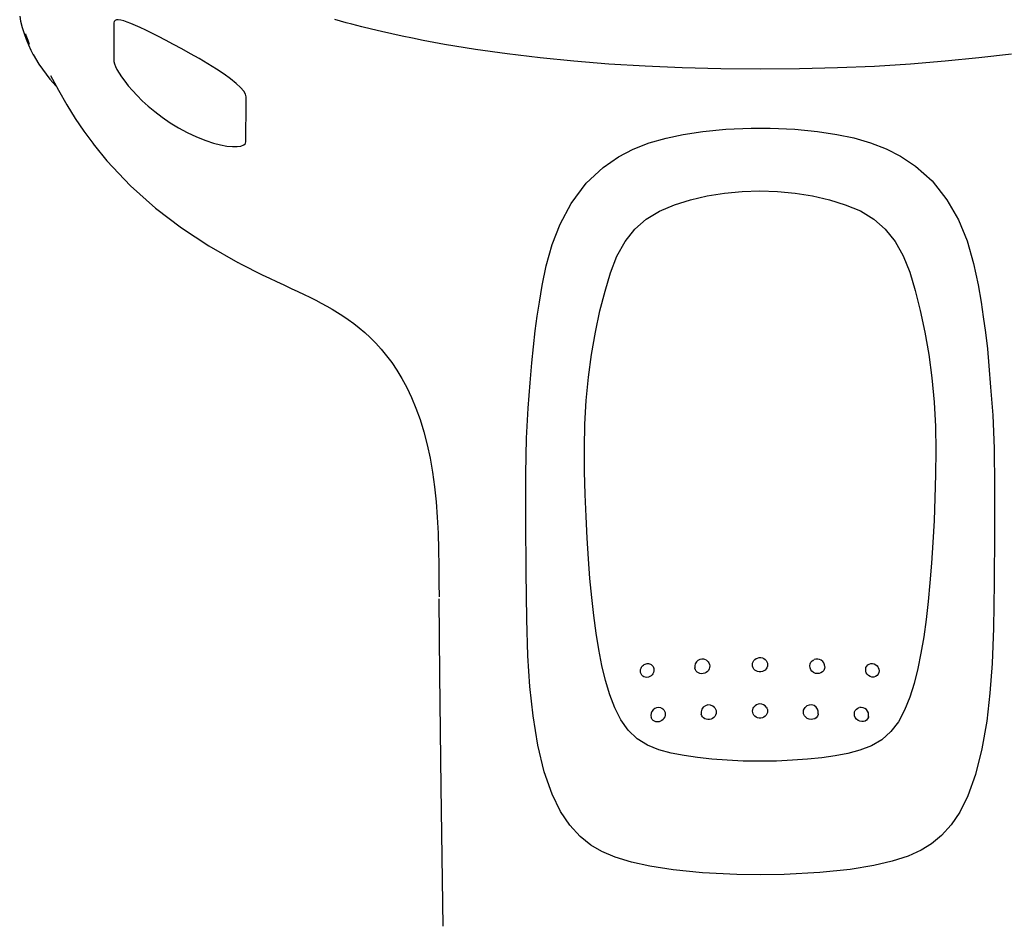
# Model space of a CAD drawing. Header units: millimetres. Extents: x 2329 to 5782, y 1296 to 2780.
# Tile 90 of 123: x 4785 to 4833, y 1440 to 1484. Entities that reach past the tile are written whole.
import ezdxf

# ---------------------------------------------------------------- set-up
doc = ezdxf.new("R2010")
doc.units = ezdxf.units.MM
doc.header["$LTSCALE"] = 0.3
doc.layers.add('00_COMPONENTS', color=7, linetype='Continuous')

msp = doc.modelspace()

# ---------------------------------------------------------------- linework, layer by layer
at = {"layer": '00_COMPONENTS'}
for p, q in [((4785.15951, 1484.41768), (4785.20312, 1484.16667)), ((4785.20312, 1484.16667), (4785.27904, 1483.86031)), ((4789.79146, 1484.15786), (4789.77212, 1484.08979)), ((4789.77212, 1484.08979), (4789.77263, 1483.87892)), ((4789.83499, 1484.20438), (4789.79146, 1484.15786)), ((4789.90305, 1484.22947), (4789.83499, 1484.20438)), ((4789.99743, 1484.23295), (4789.90305, 1484.22947)), ((4790.11763, 1484.21559), (4789.99743, 1484.23295)), ((4790.26076, 1484.179), (4790.11763, 1484.21559)), ((4790.42706, 1484.12437), (4790.26076, 1484.179)), ((4790.61827, 1484.05151), (4790.42706, 1484.12437)), ((4790.83379, 1483.96004), (4790.61827, 1484.05151)), ((4800.89123, 1484.17168), (4800.60887, 1484.25082)), ((4801.17405, 1484.09447), (4800.89123, 1484.17168)), ((4801.45733, 1484.01918), (4801.17405, 1484.09447)), ((4785.27904, 1483.86031), (4785.37418, 1483.56352)), ((4785.37418, 1483.56352), (4785.47961, 1483.27952)), ((4789.77263, 1483.87892), (4789.77478, 1483.03682)), ((4791.07473, 1483.85114), (4790.83379, 1483.96004)), ((4791.34262, 1483.72494), (4791.07473, 1483.85114)), ((4791.63744, 1483.57947), (4791.34262, 1483.72494)), ((4791.96309, 1483.4149), (4791.63744, 1483.57947)), ((4801.93387, 1483.89628), (4801.45733, 1484.01918)), ((4802.41748, 1483.77666), (4801.93387, 1483.89628)), ((4802.90817, 1483.66033), (4802.41748, 1483.77666)), ((4803.40595, 1483.54723), (4802.90817, 1483.66033)), ((4785.48331, 1483.46871), (4785.45708, 1483.54849)), ((4785.47961, 1483.27952), (4785.59276, 1483.00735)), ((4785.51174, 1483.38654), (4785.48331, 1483.46871)), ((4785.54221, 1483.30187), (4785.51174, 1483.38654)), ((4785.57478, 1483.21478), (4785.54221, 1483.30187)), ((4785.60969, 1483.12522), (4785.57478, 1483.21478)), ((4785.64714, 1483.03286), (4785.60969, 1483.12522)), ((4792.31887, 1483.23273), (4791.96309, 1483.4149)), ((4792.69721, 1483.03281), (4792.31887, 1483.23273)), ((4803.9108, 1483.43743), (4803.40595, 1483.54723)), ((4804.42262, 1483.33108), (4803.9108, 1483.43743)), ((4804.94137, 1483.22824), (4804.42262, 1483.33108)), ((4805.46708, 1483.12887), (4804.94137, 1483.22824)), ((4805.99975, 1483.03296), (4805.46708, 1483.12887)), ((4785.59276, 1483.00735), (4785.71386, 1482.74572)), ((4785.71386, 1482.74572), (4785.82679, 1482.52536)), ((4789.77478, 1483.03682), (4789.77712, 1482.19681)), ((4793.10565, 1482.81167), (4792.69721, 1483.03281)), ((4793.53908, 1482.5742), (4793.10565, 1482.81167)), ((4807.50827, 1482.78605), (4805.99975, 1483.03303)), ((4809.06878, 1482.56611), (4807.50827, 1482.78605)), ((4785.82391, 1482.5308), (4786.10272, 1482.06528)), ((4789.77712, 1482.19681), (4789.80304, 1482.08512)), ((4793.96786, 1482.33129), (4793.53908, 1482.5742)), ((4794.39098, 1482.07903), (4793.96786, 1482.33129)), ((4810.68127, 1482.37317), (4809.06878, 1482.56611)), ((4812.34446, 1482.20635), (4810.68127, 1482.37317)), ((4814.0596, 1482.06644), (4812.34446, 1482.20635)), ((4830.55019, 1482.20105), (4828.84651, 1482.06289)), ((4832.20274, 1482.3656), (4830.55019, 1482.20105)), ((4833.80532, 1482.55565), (4832.20274, 1482.3656)), ((4786.10272, 1482.06528), (4786.64423, 1481.3297)), ((4789.80304, 1482.08512), (4789.85355, 1481.95279)), ((4789.85355, 1481.95279), (4789.92905, 1481.8001)), ((4789.92905, 1481.8001), (4790.03144, 1481.62593)), ((4790.03144, 1481.62593), (4790.16025, 1481.43233)), ((4794.80708, 1481.82038), (4794.39098, 1482.07903)), ((4795.18158, 1481.57429), (4794.80708, 1481.82038)), ((4815.83044, 1481.95607), (4814.0596, 1482.06644)), ((4817.65823, 1481.87647), (4815.83044, 1481.95607)), ((4819.54168, 1481.82723), (4817.65823, 1481.87647)), ((4821.48076, 1481.80887), (4819.54168, 1481.82723)), ((4823.40459, 1481.82712), (4821.48076, 1481.80887)), ((4825.2737, 1481.87562), (4823.40459, 1481.82712)), ((4827.08808, 1481.95403), (4825.2737, 1481.87562)), ((4828.84651, 1482.06289), (4827.08808, 1481.95403)), ((4786.64423, 1481.3297), (4786.93996, 1481.00469)), ((4786.67459, 1481.51265), (4787.05811, 1480.77852)), ((4790.16025, 1481.43233), (4790.31241, 1481.22444)), ((4790.31241, 1481.22444), (4790.48732, 1481.0037)), ((4795.50327, 1481.34095), (4795.18158, 1481.57429)), ((4795.77778, 1481.11737), (4795.50327, 1481.34095)), ((4787.05811, 1480.77852), (4787.46652, 1480.06998)), ((4790.48732, 1481.0037), (4790.68768, 1480.76984)), ((4790.68768, 1480.76984), (4790.91549, 1480.52538)), ((4795.99374, 1480.91667), (4795.77778, 1481.11737)), ((4796.14613, 1480.74252), (4795.99374, 1480.91667)), ((4796.23673, 1480.58944), (4796.14613, 1480.74252)), ((4790.91549, 1480.52538), (4791.17252, 1480.26989)), ((4791.17252, 1480.26989), (4791.46021, 1480.00537)), ((4796.26476, 1480.45695), (4796.23673, 1480.58944)), ((4796.25648, 1478.26703), (4796.2638, 1480.19983)), ((4796.2638, 1480.19983), (4796.26476, 1480.45695)), ((4787.46652, 1480.06998), (4787.88585, 1479.4049)), ((4791.46021, 1480.00537), (4791.78033, 1479.73805)), ((4791.78033, 1479.73805), (4792.14167, 1479.46361)), ((4787.88585, 1479.4049), (4788.31184, 1478.78132)), ((4792.14167, 1479.46361), (4792.53986, 1479.18838)), ((4788.31184, 1478.78132), (4788.75333, 1478.17993)), ((4792.53986, 1479.18838), (4792.95542, 1478.93366)), ((4792.95542, 1478.93366), (4793.38138, 1478.70614)), ((4817.70374, 1478.61385), (4818.6698, 1478.76043)), ((4818.6698, 1478.76043), (4819.80124, 1478.86943)), ((4819.80124, 1478.86943), (4821.0346, 1478.92321)), ((4821.0346, 1478.92321), (4821.48154, 1478.92722)), ((4821.48154, 1478.92722), (4821.97514, 1478.92232)), ((4821.97514, 1478.92232), (4823.18375, 1478.86786)), ((4823.18375, 1478.86786), (4824.29313, 1478.76039)), ((4824.29313, 1478.76039), (4825.24367, 1478.61661)), ((4793.38138, 1478.70614), (4793.82527, 1478.49898)), ((4793.82527, 1478.49898), (4794.28761, 1478.31219)), ((4794.28782, 1478.31253), (4794.66284, 1478.19215)), ((4796.22877, 1478.1741), (4796.25648, 1478.26703)), ((4816.03525, 1478.19689), (4816.86522, 1478.43571)), ((4816.86522, 1478.43571), (4817.70374, 1478.61385)), ((4825.24367, 1478.61661), (4826.07057, 1478.44228)), ((4826.07057, 1478.44228), (4826.88577, 1478.21069)), ((4788.75333, 1478.17993), (4788.81996, 1478.09257)), ((4788.81996, 1478.09257), (4788.83551, 1478.07229)), ((4788.83551, 1478.07229), (4789.43766, 1477.32889)), ((4794.66284, 1478.19215), (4795.00761, 1478.10491)), ((4795.00761, 1478.10491), (4795.31838, 1478.04841)), ((4795.31838, 1478.04841), (4795.59248, 1478.02047)), ((4795.59248, 1478.02047), (4795.82525, 1478.02024)), ((4795.82525, 1478.02024), (4796.01102, 1478.04724)), ((4796.01102, 1478.04724), (4796.14651, 1478.09964)), ((4796.14651, 1478.09964), (4796.22877, 1478.1741)), ((4814.52393, 1477.51406), (4815.24884, 1477.89087)), ((4815.24884, 1477.89087), (4816.03525, 1478.19689)), ((4826.88577, 1478.21069), (4827.65469, 1477.91719)), ((4827.65469, 1477.91719), (4828.36372, 1477.55812)), ((4789.43766, 1477.32889), (4790.59147, 1476.09782)), ((4813.76998, 1476.99257), (4814.52393, 1477.51406)), ((4828.36372, 1477.55812), (4829.1045, 1477.06175)), ((4812.95021, 1476.21851), (4813.76998, 1476.99257)), ((4829.1045, 1477.06175), (4829.90725, 1476.33315)), ((4829.90725, 1476.33315), (4830.64054, 1475.41017)), ((4790.59147, 1476.09782), (4791.81614, 1475.00461)), ((4812.2098, 1475.23742), (4812.95021, 1476.21851)), ((4820.59286, 1475.81527), (4821.46336, 1475.84441)), ((4821.46336, 1475.84441), (4822.33301, 1475.81758)), ((4817.27936, 1475.16236), (4818.06068, 1475.40889)), ((4818.06068, 1475.40889), (4818.87893, 1475.59807)), ((4818.87893, 1475.59807), (4819.72594, 1475.73282)), ((4819.72594, 1475.73282), (4820.59286, 1475.81527)), ((4822.33301, 1475.81758), (4823.20153, 1475.73636)), ((4823.20153, 1475.73636), (4824.05253, 1475.60212)), ((4824.05253, 1475.60212), (4824.87274, 1475.41422)), ((4824.87274, 1475.41422), (4825.6547, 1475.16933)), ((4830.64054, 1475.41017), (4831.20344, 1474.4229)), ((4791.81614, 1475.00461), (4793.09972, 1474.03099)), ((4811.66311, 1474.21649), (4812.2098, 1475.23742)), ((4816.5436, 1474.8541), (4817.27936, 1475.16236)), ((4825.6547, 1475.16933), (4826.39335, 1474.8616)), ((4826.39335, 1474.8616), (4827.05037, 1474.4664)), ((4815.32905, 1473.96383), (4815.89065, 1474.45873)), ((4815.89065, 1474.45873), (4816.5436, 1474.8541)), ((4827.05037, 1474.4664), (4827.61437, 1473.9717)), ((4831.20344, 1474.4229), (4831.6261, 1473.39116)), ((4793.09972, 1474.03099), (4794.44378, 1473.15151)), ((4811.2765, 1473.21187), (4811.66311, 1474.21649)), ((4814.84828, 1473.36162), (4815.32905, 1473.96383)), ((4827.61437, 1473.9717), (4828.09632, 1473.37046)), ((4794.44378, 1473.15151), (4795.86453, 1472.34238)), ((4810.98748, 1472.18073), (4811.2765, 1473.21187)), ((4814.44911, 1472.64741), (4814.84828, 1473.36162)), ((4828.09632, 1473.37046), (4828.49525, 1472.66161)), ((4831.6261, 1473.39116), (4831.949, 1472.28858)), ((4814.13785, 1471.8309), (4814.44911, 1472.64741)), ((4828.49525, 1472.66161), (4828.81431, 1471.8544)), ((4795.86714, 1472.34028), (4795.99161, 1472.27445)), ((4795.99161, 1472.27445), (4796.34508, 1472.09126)), ((4796.34508, 1472.09126), (4796.69838, 1471.91323)), ((4810.78427, 1471.20225), (4810.98748, 1472.18073)), ((4831.949, 1472.28858), (4832.1719, 1471.23894)), ((4796.69838, 1471.91323), (4797.05425, 1471.73833)), ((4797.05425, 1471.73833), (4797.40852, 1471.56793)), ((4797.40852, 1471.56793), (4797.76134, 1471.4011)), ((4813.87176, 1470.9357), (4814.13785, 1471.8309)), ((4828.81431, 1471.8544), (4829.0834, 1470.96162)), ((4797.76134, 1471.4011), (4798.11873, 1471.23409)), ((4798.11873, 1471.23409), (4798.47383, 1471.06894)), ((4798.47383, 1471.06894), (4798.80794, 1470.91288)), ((4810.64931, 1470.38941), (4810.78427, 1471.20225)), ((4832.1719, 1471.23894), (4832.31449, 1470.3833)), ((4798.80794, 1470.91288), (4799.11224, 1470.76868)), ((4799.11224, 1470.76868), (4799.39801, 1470.63019)), ((4799.39801, 1470.63019), (4799.67694, 1470.49106)), ((4813.62196, 1469.96217), (4813.87176, 1470.9357)), ((4829.0834, 1470.96162), (4829.3299, 1469.9799)), ((4799.67694, 1470.49106), (4799.95337, 1470.34814)), ((4799.95337, 1470.34814), (4800.22526, 1470.20132)), ((4800.22526, 1470.20132), (4800.49328, 1470.04901)), ((4800.49328, 1470.04901), (4800.75506, 1469.89135)), ((4810.54721, 1469.70186), (4810.64931, 1470.38941)), ((4832.31449, 1470.3833), (4832.42089, 1469.66517)), ((4800.75506, 1469.89135), (4801.01378, 1469.72539)), ((4801.01378, 1469.72539), (4801.27658, 1469.54539)), ((4801.27658, 1469.54539), (4801.54472, 1469.34856)), ((4810.44848, 1468.97844), (4810.54721, 1469.70186)), ((4813.39664, 1468.91685), (4813.62196, 1469.96217)), ((4829.3299, 1469.9799), (4829.55291, 1468.92073)), ((4832.42089, 1469.66517), (4832.52348, 1468.90836)), ((4801.54472, 1469.34856), (4801.81497, 1469.13503)), ((4801.81497, 1469.13503), (4802.08627, 1468.90322)), ((4802.08627, 1468.90322), (4802.3567, 1468.65206)), ((4802.3567, 1468.65206), (4802.62534, 1468.38003)), ((4810.35324, 1468.20759), (4810.44848, 1468.97844)), ((4813.20768, 1467.83207), (4813.39664, 1468.91685)), ((4829.55291, 1468.92073), (4829.74253, 1467.81783)), ((4832.52348, 1468.90836), (4832.62104, 1468.10242)), ((4802.62534, 1468.38003), (4802.89189, 1468.08497)), ((4810.27432, 1467.41396), (4810.35324, 1468.20759)), ((4832.62104, 1468.10242), (4832.70006, 1467.27254)), ((4802.89189, 1468.08497), (4803.15307, 1467.7679)), ((4803.15307, 1467.7679), (4803.40858, 1467.42618)), ((4813.0573, 1466.7152), (4813.20768, 1467.83207)), ((4829.74253, 1467.81783), (4829.89638, 1466.67613)), ((4803.40858, 1467.42618), (4803.66087, 1467.05197)), ((4810.19856, 1466.43186), (4810.27432, 1467.41396)), ((4832.70006, 1467.27254), (4832.78057, 1466.22398)), ((4803.66087, 1467.05197), (4803.9072, 1466.64393)), ((4812.94662, 1465.56498), (4813.0573, 1466.7152)), ((4829.89638, 1466.67613), (4830.00949, 1465.49404)), ((4803.9072, 1466.64393), (4804.14479, 1466.20219)), ((4804.14479, 1466.20219), (4804.37381, 1465.72087)), ((4810.09502, 1465.18626), (4810.19856, 1466.43186)), ((4832.78057, 1466.22398), (4832.8906, 1464.84316)), ((4804.37381, 1465.72087), (4804.59253, 1465.19586)), ((4812.87887, 1464.40694), (4812.94662, 1465.56498)), ((4830.00949, 1465.49404), (4830.07425, 1464.30233)), ((4804.59253, 1465.19586), (4804.79604, 1464.63063)), ((4810.0232, 1463.72673), (4810.09502, 1465.18626)), ((4832.8906, 1464.84316), (4832.95364, 1463.22199)), ((4804.79604, 1464.63063), (4804.98025, 1464.03145)), ((4812.85584, 1463.24893), (4812.87887, 1464.40694)), ((4830.07425, 1464.30233), (4830.09278, 1463.11436)), ((4804.98025, 1464.03145), (4805.14397, 1463.39986)), ((4805.14397, 1463.39986), (4805.28642, 1462.73665)), ((4809.98864, 1461.96802), (4810.0232, 1463.72673)), ((4812.86808, 1462.0951), (4812.85584, 1463.24893)), ((4830.09278, 1463.11436), (4830.07848, 1461.93539)), ((4832.95364, 1463.22199), (4832.979, 1461.35753)), ((4805.28642, 1462.73665), (4805.40615, 1462.04804)), ((4805.40615, 1462.04804), (4805.5032, 1461.33906)), ((4809.98462, 1459.70894), (4809.98864, 1461.96802)), ((4812.89823, 1460.96753), (4812.86808, 1462.0951)), ((4830.07848, 1461.93539), (4830.04776, 1460.78751)), ((4805.5032, 1461.33906), (4805.57958, 1460.60814)), ((4832.979, 1461.35753), (4832.97432, 1459.10939)), ((4812.93806, 1459.87577), (4812.89823, 1460.96753)), ((4805.57958, 1460.60814), (4805.63723, 1459.8518)), ((4830.04776, 1460.78751), (4830.00587, 1459.67952)), ((4805.63723, 1459.8518), (4805.67768, 1459.07014)), ((4810.00683, 1457.15685), (4809.98462, 1459.70894)), ((4812.99032, 1458.81921), (4812.93806, 1459.87577)), ((4830.00587, 1459.67952), (4829.95036, 1458.61154)), ((4805.67768, 1459.07014), (4805.70303, 1458.26681)), ((4832.97432, 1459.10939), (4832.9505, 1456.63348)), ((4813.05442, 1457.8033), (4812.99032, 1458.81921)), ((4829.95036, 1458.61154), (4829.88282, 1457.59018)), ((4805.70303, 1458.26681), (4805.71685, 1457.44409)), ((4813.12896, 1456.83405), (4813.05442, 1457.8033)), ((4829.88282, 1457.59018), (4829.80528, 1456.62292)), ((4805.71685, 1457.44409), (4805.72318, 1456.60454)), ((4810.03553, 1454.85129), (4810.00683, 1457.15685)), ((4805.72318, 1456.60454), (4805.72563, 1455.9421)), ((4813.21465, 1455.90869), (4813.12896, 1456.83405)), ((4829.80528, 1456.62292), (4829.71682, 1455.70567)), ((4832.9505, 1456.63348), (4832.91821, 1454.40769)), ((4805.72478, 1455.84731), (4805.74826, 1452.1318)), ((4813.31403, 1455.01954), (4813.21465, 1455.90869)), ((4829.71682, 1455.70567), (4829.61485, 1454.82708)), ((4810.0895, 1453.0557), (4810.03553, 1454.85129)), ((4813.42884, 1454.16652), (4813.31403, 1455.01954)), ((4829.61485, 1454.82708), (4829.49765, 1453.98634)), ((4813.56112, 1453.35288), (4813.42884, 1454.16652)), ((4832.91821, 1454.40769), (4832.85382, 1452.67024)), ((4829.49765, 1453.98634), (4829.36315, 1453.18703)), ((4813.71395, 1452.57571), (4813.56112, 1453.35288)), ((4829.36315, 1453.18703), (4829.20814, 1452.42427)), ((4810.18722, 1451.53885), (4810.0895, 1453.0557)), ((4815.79188, 1452.62651), (4815.83883, 1452.64896)), ((4815.83883, 1452.64896), (4815.88979, 1452.66447)), ((4815.88979, 1452.66447), (4815.94279, 1452.67174)), ((4815.94279, 1452.67174), (4815.99496, 1452.67043)), ((4815.99496, 1452.67043), (4816.04487, 1452.66097)), ((4816.04487, 1452.66097), (4816.0913, 1452.64391)), ((4816.0913, 1452.64391), (4816.13269, 1452.62059)), ((4818.82236, 1452.84696), (4818.87771, 1452.81019)), ((4818.87771, 1452.81019), (4818.92759, 1452.76001)), ((4818.92759, 1452.76001), (4818.96673, 1452.69882)), ((4818.96673, 1452.69882), (4818.992, 1452.62944)), ((4821.10077, 1452.61383), (4821.10932, 1452.68671)), ((4821.10932, 1452.68671), (4821.13305, 1452.75557)), ((4821.13305, 1452.75557), (4821.14833, 1452.78454)), ((4821.14833, 1452.78454), (4821.17052, 1452.81771)), ((4821.17052, 1452.81771), (4821.21881, 1452.86996)), ((4821.21881, 1452.86996), (4821.27624, 1452.91174)), ((4821.27624, 1452.91174), (4821.34409, 1452.94313)), ((4821.34409, 1452.94313), (4821.42383, 1452.96158)), ((4821.42383, 1452.96158), (4821.50906, 1452.96246)), ((4821.50906, 1452.96246), (4821.58925, 1452.94558)), ((4821.58925, 1452.94558), (4821.65795, 1452.91532)), ((4821.65795, 1452.91532), (4821.71649, 1452.87414)), ((4821.71649, 1452.87414), (4821.76605, 1452.82192)), ((4821.76605, 1452.82192), (4821.79088, 1452.78528)), ((4821.79088, 1452.78528), (4821.80482, 1452.75916)), ((4821.80482, 1452.75916), (4821.82969, 1452.68894)), ((4821.82969, 1452.68894), (4821.83896, 1452.61401)), ((4823.91393, 1452.55731), (4823.92884, 1452.65136)), ((4823.92884, 1452.65136), (4823.96855, 1452.73573)), ((4823.96855, 1452.73573), (4824.02937, 1452.80529)), ((4824.02937, 1452.80529), (4824.10636, 1452.85576)), ((4824.10636, 1452.85576), (4824.11541, 1452.85994)), ((4826.75889, 1452.6059), (4826.82612, 1452.6484)), ((4826.82612, 1452.6484), (4826.90308, 1452.67157)), ((4826.90308, 1452.67157), (4826.98715, 1452.67289)), ((4826.98715, 1452.67289), (4827.07101, 1452.65217)), ((4827.07101, 1452.65217), (4827.14787, 1452.61163)), ((4832.85382, 1452.67024), (4832.74661, 1451.21139)), ((4813.88996, 1451.83505), (4813.71395, 1452.57571)), ((4815.60417, 1452.30733), (4815.60807, 1452.35798)), ((4815.61217, 1452.23343), (4815.60417, 1452.30733)), ((4815.60807, 1452.35798), (4815.6117, 1452.37831)), ((4815.6117, 1452.37831), (4815.61875, 1452.40649)), ((4815.63558, 1452.16535), (4815.61217, 1452.23343)), ((4815.61875, 1452.40649), (4815.6354, 1452.45207)), ((4815.6354, 1452.45207), (4815.65656, 1452.49308)), ((4815.67254, 1452.10581), (4815.63558, 1452.16535)), ((4815.65656, 1452.49308), (4815.68171, 1452.53013)), ((4815.68171, 1452.53013), (4815.71244, 1452.56535)), ((4815.71244, 1452.56535), (4815.74954, 1452.59823)), ((4815.74954, 1452.59823), (4815.76593, 1452.61021)), ((4815.76593, 1452.61021), (4815.79188, 1452.62651)), ((4816.13269, 1452.62059), (4816.16803, 1452.59272)), ((4816.16803, 1452.59272), (4816.19809, 1452.56074)), ((4816.22122, 1452.17171), (4816.1794, 1452.1149)), ((4816.19809, 1452.56074), (4816.22405, 1452.52367)), ((4816.25211, 1452.2374), (4816.22122, 1452.17171)), ((4816.22405, 1452.52367), (4816.2453, 1452.48099)), ((4816.2453, 1452.48099), (4816.2602, 1452.4334)), ((4816.26813, 1452.30841), (4816.25211, 1452.2374)), ((4816.2602, 1452.4334), (4816.26738, 1452.38136)), ((4816.26738, 1452.38136), (4816.26813, 1452.30841)), ((4818.27715, 1452.43684), (4818.27327, 1452.45618)), ((4818.30202, 1452.36605), (4818.27715, 1452.43684)), ((4818.34111, 1452.30352), (4818.30202, 1452.36605)), ((4818.39108, 1452.25242), (4818.34111, 1452.30352)), ((4818.45002, 1452.2132), (4818.39108, 1452.25242)), ((4818.51911, 1452.18563), (4818.45002, 1452.2132)), ((4818.59935, 1452.17257), (4818.51911, 1452.18563)), ((4818.68428, 1452.17802), (4818.59935, 1452.17257)), ((4818.76387, 1452.20084), (4818.68428, 1452.17802)), ((4818.83169, 1452.23622), (4818.76387, 1452.20084)), ((4818.88887, 1452.28195), (4818.83169, 1452.23622)), ((4818.93682, 1452.33827), (4818.88887, 1452.28195)), ((4818.97357, 1452.40468), (4818.93682, 1452.33827)), ((4818.99573, 1452.47776), (4818.97357, 1452.40468)), ((4818.992, 1452.62944), (4819.00156, 1452.55445)), ((4819.00156, 1452.55445), (4818.99573, 1452.47776)), ((4821.10882, 1452.53792), (4821.10077, 1452.61383)), ((4821.1332, 1452.46666), (4821.10882, 1452.53792)), ((4821.17199, 1452.403), (4821.1332, 1452.46666)), ((4821.22162, 1452.3502), (4821.17199, 1452.403)), ((4821.28008, 1452.30859), (4821.22162, 1452.3502)), ((4821.34879, 1452.27777), (4821.28008, 1452.30859)), ((4821.42907, 1452.26015), (4821.34879, 1452.27777)), ((4821.51439, 1452.26013), (4821.42907, 1452.26015)), ((4821.59454, 1452.27782), (4821.51439, 1452.26013)), ((4821.66308, 1452.30889), (4821.59454, 1452.27782)), ((4821.72124, 1452.35084), (4821.66308, 1452.30889)), ((4821.77022, 1452.40393), (4821.72124, 1452.35084)), ((4821.80808, 1452.46765), (4821.77022, 1452.40393)), ((4821.83156, 1452.53866), (4821.80808, 1452.46765)), ((4821.83896, 1452.61401), (4821.83156, 1452.53866)), ((4823.92412, 1452.46078), (4823.91393, 1452.55731)), ((4823.96051, 1452.3702), (4823.92412, 1452.46078)), ((4824.01999, 1452.29194), (4823.96051, 1452.3702)), ((4824.09776, 1452.23072), (4824.01999, 1452.29194)), ((4824.18789, 1452.19084), (4824.09776, 1452.23072)), ((4824.28335, 1452.17551), (4824.18789, 1452.19084)), ((4824.37597, 1452.18413), (4824.28335, 1452.17551)), ((4824.46073, 1452.21437), (4824.37597, 1452.18413)), ((4824.53499, 1452.26577), (4824.46073, 1452.21437)), ((4824.59397, 1452.33663), (4824.53499, 1452.26577)), ((4824.63204, 1452.42212), (4824.59397, 1452.33663)), ((4824.64544, 1452.51692), (4824.63204, 1452.42212)), ((4826.6559, 1452.38669), (4826.66851, 1452.47184)), ((4826.65854, 1452.30268), (4826.6559, 1452.38669)), ((4826.68412, 1452.22053), (4826.65854, 1452.30268)), ((4826.66851, 1452.47184), (4826.70438, 1452.54616)), ((4826.73094, 1452.14561), (4826.68412, 1452.22053)), ((4826.70438, 1452.54616), (4826.75889, 1452.6059)), ((4827.14787, 1452.61163), (4827.21393, 1452.55348)), ((4827.21393, 1452.55348), (4827.24831, 1452.50886)), ((4827.24831, 1452.50886), (4827.2648, 1452.48121)), ((4827.29759, 1452.22883), (4827.2646, 1452.1496)), ((4827.2648, 1452.48121), (4827.29788, 1452.39557)), ((4827.30822, 1452.31464), (4827.29759, 1452.22883)), ((4827.29788, 1452.39557), (4827.30822, 1452.31464)), ((4829.20814, 1452.42427), (4829.02944, 1451.69803)), ((4805.74826, 1452.1318), (4805.81702, 1446.60908)), ((4814.09737, 1451.13804), (4813.88996, 1451.83505)), ((4815.71983, 1452.05789), (4815.67254, 1452.10581)), ((4815.7756, 1452.02215), (4815.71983, 1452.05789)), ((4815.84095, 1451.99855), (4815.7756, 1452.02215)), ((4815.91613, 1451.99073), (4815.84095, 1451.99855)), ((4815.99453, 1452.00195), (4815.91613, 1451.99073)), ((4816.06741, 1452.02923), (4815.99453, 1452.00195)), ((4816.12879, 1452.06745), (4816.06741, 1452.02923)), ((4816.1794, 1452.1149), (4816.12879, 1452.06745)), ((4826.79455, 1452.08189), (4826.73094, 1452.14561)), ((4826.87184, 1452.03414), (4826.79455, 1452.08189)), ((4826.95975, 1452.00914), (4826.87184, 1452.03414)), ((4827.05149, 1452.00929), (4826.95975, 1452.00914)), ((4827.13776, 1452.03415), (4827.05149, 1452.00929)), ((4827.2105, 1452.08259), (4827.13776, 1452.03415)), ((4827.2646, 1452.1496), (4827.2105, 1452.08259)), ((4829.02944, 1451.69803), (4828.81747, 1451.01699)), ((4810.33799, 1450.10836), (4810.18722, 1451.53885)), ((4832.74661, 1451.21139), (4832.58798, 1449.84485)), ((4814.34657, 1450.49203), (4814.09737, 1451.13804)), ((4828.81747, 1451.01699), (4828.56264, 1450.38741)), ((4814.64147, 1449.90574), (4814.34657, 1450.49203)), ((4816.60498, 1450.50038), (4816.653, 1450.48132)), ((4816.653, 1450.48132), (4816.70908, 1450.4456)), ((4816.70908, 1450.4456), (4816.75632, 1450.39836)), ((4816.75632, 1450.39836), (4816.793, 1450.34008)), ((4816.793, 1450.34008), (4816.81575, 1450.2737)), ((4816.81575, 1450.2737), (4816.8226, 1450.20182)), ((4819.24865, 1450.49949), (4819.28752, 1450.43772)), ((4819.28752, 1450.43772), (4819.31167, 1450.36896)), ((4819.31167, 1450.36896), (4819.3199, 1450.29528)), ((4819.3199, 1450.29528), (4819.31228, 1450.21932)), ((4821.10177, 1450.34049), (4821.10999, 1450.41347)), ((4821.11015, 1450.26692), (4821.10177, 1450.34049)), ((4821.10999, 1450.41347), (4821.13388, 1450.48233)), ((4821.13439, 1450.19769), (4821.11015, 1450.26692)), ((4821.13388, 1450.48233), (4821.16347, 1450.53292)), ((4821.77627, 1450.53401), (4821.80634, 1450.48295)), ((4821.80634, 1450.48295), (4821.83044, 1450.41387)), ((4821.83046, 1450.26732), (4821.8064, 1450.19827)), ((4821.83044, 1450.41387), (4821.83874, 1450.3406)), ((4821.83874, 1450.3406), (4821.83046, 1450.26732)), ((4823.59564, 1450.29769), (4823.60869, 1450.38995)), ((4823.60882, 1450.20129), (4823.59564, 1450.29769)), ((4823.60869, 1450.38995), (4823.64689, 1450.47391)), ((4823.64689, 1450.47391), (4823.67846, 1450.51559)), ((4826.09735, 1450.20672), (4826.10831, 1450.29585)), ((4826.10831, 1450.29585), (4826.14393, 1450.37542)), ((4826.14393, 1450.37542), (4826.20001, 1450.44045)), ((4826.20001, 1450.44045), (4826.27016, 1450.48659)), ((4826.27016, 1450.48659), (4826.34011, 1450.51031)), ((4828.56264, 1450.38741), (4828.25884, 1449.81981)), ((4810.57078, 1448.67704), (4810.33799, 1450.10836)), ((4815.00505, 1449.39881), (4814.64147, 1449.90574)), ((4816.1489, 1449.99094), (4816.13336, 1450.03001)), ((4816.1858, 1449.93164), (4816.1489, 1449.99094)), ((4816.23335, 1449.8833), (4816.1858, 1449.93164)), ((4816.28982, 1449.84653), (4816.23335, 1449.8833)), ((4816.35648, 1449.82138), (4816.28982, 1449.84653)), ((4816.43396, 1449.81132), (4816.35648, 1449.82138)), ((4816.5158, 1449.82011), (4816.43396, 1449.81132)), ((4816.59272, 1449.84561), (4816.5158, 1449.82011)), ((4816.65851, 1449.88291), (4816.59272, 1449.84561)), ((4816.71389, 1449.93009), (4816.65851, 1449.88291)), ((4816.76039, 1449.98707), (4816.71389, 1449.93009)), ((4816.79612, 1450.05336), (4816.76039, 1449.98707)), ((4816.81751, 1450.12589), (4816.79612, 1450.05336)), ((4816.8226, 1450.20182), (4816.81751, 1450.12589)), ((4818.61376, 1450.11517), (4818.58954, 1450.18441)), ((4818.65204, 1450.05384), (4818.61376, 1450.11517)), ((4818.70123, 1450.00337), (4818.65204, 1450.05384)), ((4818.75947, 1449.96425), (4818.70123, 1450.00337)), ((4818.82811, 1449.93626), (4818.75947, 1449.96425)), ((4818.90831, 1449.92231), (4818.82811, 1449.93626)), ((4818.99359, 1449.92657), (4818.90831, 1449.92231)), ((4819.07384, 1449.94812), (4818.99359, 1449.92657)), ((4819.14261, 1449.9823), (4819.07384, 1449.94812)), ((4819.20101, 1450.0269), (4819.14261, 1449.9823)), ((4819.25028, 1450.08207), (4819.20101, 1450.0269)), ((4819.28848, 1450.14729), (4819.25028, 1450.08207)), ((4819.31228, 1450.21932), (4819.28848, 1450.14729)), ((4821.17276, 1450.13562), (4821.13439, 1450.19769)), ((4821.22197, 1450.08393), (4821.17276, 1450.13562)), ((4821.28012, 1450.04306), (4821.22197, 1450.08393)), ((4821.34848, 1450.01277), (4821.28012, 1450.04306)), ((4821.42834, 1449.99551), (4821.34848, 1450.01277)), ((4821.51327, 1449.99563), (4821.42834, 1449.99551)), ((4821.59305, 1450.01311), (4821.51327, 1449.99563)), ((4821.66129, 1450.04357), (4821.59305, 1450.01311)), ((4821.71928, 1450.08456), (4821.66129, 1450.04357)), ((4821.76827, 1450.13629), (4821.71928, 1450.08456)), ((4821.8064, 1450.19827), (4821.76827, 1450.13629)), ((4823.64831, 1450.11205), (4823.60882, 1450.20129)), ((4823.7104, 1450.03599), (4823.64831, 1450.11205)), ((4823.79011, 1449.97743), (4823.7104, 1450.03599)), ((4823.88138, 1449.94021), (4823.79011, 1449.97743)), ((4823.97698, 1449.92694), (4823.88138, 1449.94021)), ((4824.06868, 1449.93657), (4823.97698, 1449.92694)), ((4824.15204, 1449.96662), (4824.06868, 1449.93657)), ((4824.22508, 1450.01698), (4824.15204, 1449.96662)), ((4824.28316, 1450.08624), (4824.22508, 1450.01698)), ((4824.32048, 1450.16942), (4824.28316, 1450.08624)), ((4824.32888, 1450.20621), (4824.32048, 1450.16942)), ((4826.10815, 1450.11126), (4826.09735, 1450.20672)), ((4826.14491, 1450.02239), (4826.10815, 1450.11126)), ((4826.2036, 1449.94561), (4826.14491, 1450.02239)), ((4826.27866, 1449.88426), (4826.2036, 1449.94561)), ((4826.36485, 1449.84234), (4826.27866, 1449.88426)), ((4826.45602, 1449.82429), (4826.36485, 1449.84234)), ((4826.54296, 1449.82901), (4826.45602, 1449.82429)), ((4826.62136, 1449.85323), (4826.54296, 1449.82901)), ((4826.69115, 1449.89837), (4826.62136, 1449.85323)), ((4826.74788, 1449.96408), (4826.69115, 1449.89837)), ((4826.7848, 1450.04514), (4826.74788, 1449.96408)), ((4826.79029, 1450.06667), (4826.7848, 1450.04514)), ((4828.25884, 1449.81981), (4827.88659, 1449.33292)), ((4832.58798, 1449.84485), (4832.35172, 1448.48151)), ((4815.44853, 1448.98308), (4815.00505, 1449.39881)), ((4827.88659, 1449.33292), (4827.43949, 1448.93446)), ((4815.95606, 1448.66595), (4815.44853, 1448.98308)), ((4827.43949, 1448.93446), (4826.93096, 1448.6329)), ((4810.88686, 1447.35956), (4810.57078, 1448.67704)), ((4816.51559, 1448.44461), (4815.95606, 1448.66595)), ((4817.11944, 1448.28297), (4816.51559, 1448.44461)), ((4826.37325, 1448.42318), (4825.77411, 1448.26807)), ((4826.93096, 1448.6329), (4826.37325, 1448.42318)), ((4832.35172, 1448.48151), (4832.03787, 1447.23051)), ((4817.75093, 1448.15565), (4817.11944, 1448.28297)), ((4818.4078, 1448.05918), (4817.75093, 1448.15565)), ((4819.10816, 1447.98406), (4818.4078, 1448.05918)), ((4819.85662, 1447.92688), (4819.10816, 1447.98406)), ((4820.64393, 1447.89139), (4819.85662, 1447.92688)), ((4821.4672, 1447.87986), (4820.64393, 1447.89139)), ((4822.28225, 1447.89267), (4821.4672, 1447.87986)), ((4823.06199, 1447.92719), (4822.28225, 1447.89267)), ((4823.80339, 1447.98112), (4823.06199, 1447.92719)), ((4824.49734, 1448.0526), (4823.80339, 1447.98112)), ((4825.14837, 1448.14522), (4824.49734, 1448.0526)), ((4825.77411, 1448.26807), (4825.14837, 1448.14522)), ((4811.26946, 1446.26003), (4810.88686, 1447.35956)), ((4832.03787, 1447.23051), (4831.66363, 1446.18925)), ((4805.81702, 1446.60908), (4805.90987, 1439.78723)), ((4811.6878, 1445.41091), (4811.26946, 1446.26003)), ((4831.66363, 1446.18925), (4831.26382, 1445.39165)), ((4812.14171, 1444.73914), (4811.6878, 1445.41091)), ((4831.26382, 1445.39165), (4830.84042, 1444.76385)), ((4812.65132, 1444.18665), (4812.14171, 1444.73914)), ((4830.84042, 1444.76385), (4830.3683, 1444.24024)), ((4813.17909, 1443.76962), (4812.65132, 1444.18665)), ((4830.3683, 1444.24024), (4829.87917, 1443.83577)), ((4813.71121, 1443.45823), (4813.17909, 1443.76962)), ((4829.38057, 1443.52581), (4828.74167, 1443.23349)), ((4829.87917, 1443.83577), (4829.38057, 1443.52581)), ((4814.37247, 1443.17461), (4813.71121, 1443.45823)), ((4815.16311, 1442.93306), (4814.37247, 1443.17461)), ((4828.74167, 1443.23349), (4827.95942, 1442.97729)), ((4816.05984, 1442.73396), (4815.16311, 1442.93306)), ((4817.20351, 1442.55555), (4816.05984, 1442.73396)), ((4818.64348, 1442.41165), (4817.20351, 1442.55555)), ((4825.88531, 1442.57146), (4824.398, 1442.41836)), ((4827.05596, 1442.76267), (4825.88531, 1442.57146)), ((4827.95942, 1442.97729), (4827.05596, 1442.76267)), ((4820.32685, 1442.32465), (4818.64348, 1442.41165)), ((4821.48142, 1442.30799), (4820.32685, 1442.32465)), ((4822.65037, 1442.32491), (4821.48142, 1442.308)), ((4824.398, 1442.41836), (4822.65037, 1442.32491))]:
    msp.add_line(p, q, dxfattribs=at)
for centre, start, end in [((4818.64256, 1452.51871), 61.866726, 189.685077), ((4824.27098, 1452.51954), 0.009529, 113.961091), ((4816.49008, 1450.14415), 72.858166, 197.886003), ((4818.9548, 1450.26729), 38.598096, 192.825482), ((4821.47026, 1450.31812), 35.456372, 144.763802), ((4823.95947, 1450.26802), 350.605667, 138.332173), ((4826.42417, 1450.14561), 347.685909, 102.088841)]:
    msp.add_arc(centre, 0.37455, start, end, dxfattribs=at)

doc.saveas('drawing.dxf')
